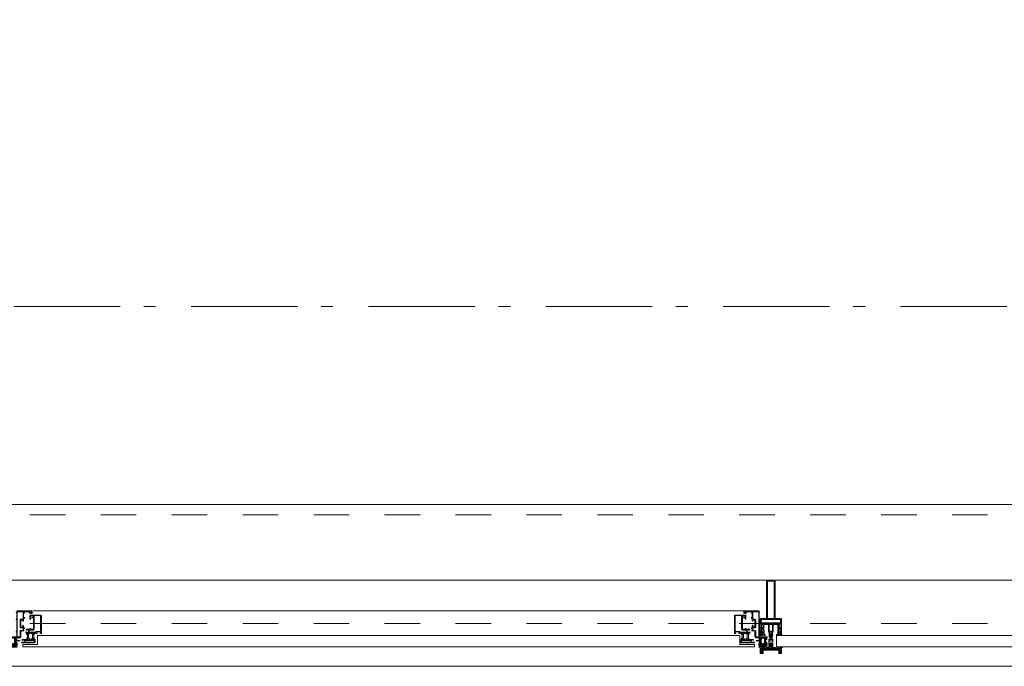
# Model space of a CAD drawing. Header units: millimetres. Extents: x 274611 to 749520, y 175257 to 298905.
# Tile 182 of 251: x 735586 to 737899, y 192663 to 194182. Entities that reach past the tile are written whole.
import ezdxf

# ---------------------------------------------------------------- set-up
doc = ezdxf.new("R2010")
doc.units = ezdxf.units.MM
doc.header["$LTSCALE"] = 400
doc.linetypes.add('STYLE_01', pattern=[0.416641, 0.208282, -0.208359])
doc.linetypes.add('STYLE_06', pattern=[1.041641, 0.625, -0.208282, 0.069427, -0.138931])
doc.layers.add('mat-glas', color=5, linetype='Continuous', lineweight=15)
doc.layers.add('None', color=7, linetype='Continuous', lineweight=9)
doc.styles.get("Standard").update_dxf_attribs({"font": 'arial.ttf'})

# ---------------------------------------------------------------- blocks, each defined once
blk = doc.blocks.new('30010-0')
at = {"layer": 'None', "color": 8, "linetype": 'Continuous', "lineweight": 5}
for p, q in [((3, 20), (3, 22)), ((3, 11), (3, 18)), ((3, 6), (3, 9)), ((4, 6), (4, 22)), ((5, 6), (5, 22)), ((6, 18), (6, 22)), ((6, 6), (6, 11)), ((7, 20), (7, 22)), ((8, 21), (8, 22)), ((8, 6), (8, 7)), ((12, 21), (12, 22)), ((12, 6), (12, 7)), ((13, 20), (13, 22)), ((13, 6), (13, 8)), ((14, 6), (14, 22)), ((15, 6), (15, 22)), ((16, 6), (16, 22)), ((17, 20), (17, 22)), ((17, 13), (17, 17)), ((17, 6), (17, 9)), ((18, 14), (18, 16)), ((19, 14), (19, 16)), ((20, 14), (20, 16)), ((21, 14), (21, 16)), ((22, 15), (22, 16)), ((23, 15), (23, 16)), ((24, 14), (24, 16)), ((25, 15), (25, 16))]:
    blk.add_line(p, q, dxfattribs=at)
at = {"layer": 'None', "color": 8, "linetype": 'Continuous', "lineweight": 5, "flags": 128}
for points in [[(20, 22), (27, 22), (28, 23), (29, 24), (29, 37), (30, 38), (34, 38), (35, 38), (36, 39), (36, 39), (36, 40), (36, 40), (36, 40), (35, 40), (35, 40), (35, 43), (36, 44), (37, 44), (38, 45), (37, 45), (35, 45), (35, 50), (34, 52), (33, 52), (33, 48), (32, 47), (30, 47), (29, 48), (29, 63), (30, 64), (32, 64), (33, 63), (33, 61), (34, 61), (35, 62), (35, 68), (37, 68), (38, 69), (37, 70), (35, 70), (35, 80), (36, 80), (36, 80), (37, 80), (37, 81), (35, 81), (35, 83), (50, 83), (50, 81), (49, 81), (49, 80), (49, 80), (50, 80), (50, 79), (51, 79), (51, 79), (52, 79), (52, 80), (51, 80), (51, 81), (52, 81), (52, 83), (54, 83), (54, 81), (54, 81), (54, 80), (54, 80), (54, 79), (54, 79), (55, 79), (55, 83), (55, 84), (54, 85), (20, 85), (19, 84), (18, 83), (18, 82), (19, 82), (19, 66), (18, 66), (18, 65), (19, 65), (19, 37), (18, 37), (18, 36), (19, 36), (19, 25), (18, 24), (1, 24), (0, 24), (0, 22), (0, 22), (1, 21), (1, 21), (1, 18), (2, 18), (2, 18), (3, 19), (3, 20), (3, 20), (3, 20), (3, 20), (2, 20), (2, 20), (2, 22), (1, 22), (2, 22), (8, 22), (8, 23), (9, 22), (9, 22), (9, 22), (7, 21), (6, 20), (7, 20), (10, 21), (13, 20), (14, 20), (13, 21), (12, 21), (12, 21), (11, 22), (11, 22), (11, 22), (12, 23), (12, 22), (19, 22), (19, 22), (18, 22), (18, 20), (18, 20), (18, 20), (17, 20), (17, 20), (17, 20), (17, 19), (18, 18), (18, 18), (19, 18), (20, 21), (20, 21), (20, 22)], [(27, 65), (27, 46), (28, 45), (33, 45), (34, 44), (34, 40), (33, 39), (28, 39), (27, 38), (27, 25), (26, 24), (21, 24), (20, 25), (20, 82), (21, 83), (33, 83), (34, 82), (34, 67), (33, 66), (28, 66)], [(9, 7), (9, 7), (8, 6), (2, 6), (2, 8), (2, 9), (3, 9), (3, 9), (3, 9), (3, 10), (3, 11), (3, 18), (3, 19), (3, 20), (3, 20), (3, 20), (3, 20), (2, 20), (2, 20), (2, 22), (8, 22), (9, 22), (9, 22), (7, 20), (6, 19), (6, 18), (6, 11), (6, 9), (7, 8), (7, 6)], [(17, 5), (17, 2), (3, 2), (3, 5)]]:
    blk.add_lwpolyline(points, close=True, dxfattribs=at)
for points in [[(20, 6), (20, 7), (20, 7), (20, 8), (19, 11), (18, 11), (18, 11), (17, 10), (17, 9), (17, 9), (18, 9), (18, 9), (18, 9), (18, 9), (18, 7), (19, 7), (19, 6), (12, 6), (12, 6), (11, 6), (11, 7), (11, 7), (13, 8), (14, 9), (13, 9), (10, 8), (7, 9), (6, 9), (7, 8), (8, 7), (8, 7), (9, 7), (9, 7), (9, 6), (8, 6), (8, 6), (2, 6), (1, 7), (2, 7), (2, 9), (2, 9), (3, 9), (3, 9), (3, 9), (3, 10), (2, 11), (2, 11), (1, 11), (0, 8), (1, 7), (0, 7), (0, 6), (0, 5), (1, 5), (1, 5), (2, 4), (2, 2), (1, 2), (0, 1), (0, 0), (1, 0), (20, 0), (20, 0), (20, 1), (19, 2), (19, 2), (19, 4), (19, 5), (19, 5), (20, 5), (20, 5), (20, 6)], [(12, 7), (12, 6), (18, 6), (18, 8), (18, 9), (18, 9), (17, 9), (17, 9), (17, 9), (17, 10), (17, 11), (17, 13), (18, 14), (20, 14), (23, 15), (23, 15), (23, 15), (23, 14), (25, 15), (26, 15), (26, 16), (26, 16), (26, 16), (18, 16), (18, 17), (17, 18), (17, 19), (17, 20), (17, 20), (18, 20), (18, 20), (18, 20), (18, 22), (12, 22), (12, 22), (12, 22), (13, 20), (14, 19), (14, 18), (14, 11), (14, 9), (13, 8), (12, 7)]]:
    blk.add_lwpolyline(points, dxfattribs=at)
blk = doc.blocks.new('30009-0')
at = {"layer": 'None', "color": 8, "linetype": 'Continuous', "lineweight": 5, "flags": 128}
for points in [[(32, 24), (34, 24), (34, 23), (34, 22), (35, 22), (36, 22), (37, 22), (37, 23), (36, 23), (36, 26), (45, 26), (45, 23), (44, 23), (44, 22), (45, 22), (47, 22), (47, 64), (46, 65), (45, 65), (21, 65), (20, 64), (20, 56), (20, 56), (22, 56), (22, 57), (22, 59), (23, 59), (23, 61), (22, 61), (22, 61), (22, 63), (22, 64), (27, 64), (28, 63), (28, 61), (27, 61), (26, 61), (26, 59), (28, 59), (28, 46), (28, 46), (28, 45), (28, 32), (22, 32), (22, 34), (22, 34), (20, 34), (20, 34), (20, 32), (12, 32), (11, 32), (11, 31), (12, 30), (13, 30), (13, 31), (16, 31), (17, 30), (17, 26), (16, 25), (16, 25), (11, 25), (11, 26), (11, 26), (10, 25), (10, 24), (10, 24), (11, 24), (12, 23), (12, 23), (12, 22), (13, 20), (13, 19), (14, 19), (15, 20), (15, 21), (15, 21), (14, 21), (14, 21), (14, 22), (14, 22), (13, 23), (13, 23), (13, 24), (19, 24), (20, 24), (20, 24), (20, 23), (20, 23), (19, 22), (18, 21), (18, 21), (22, 22), (25, 21), (25, 21), (24, 22), (23, 23), (23, 23), (23, 23), (23, 23), (23, 24), (23, 24), (24, 24), (30, 24), (30, 23), (30, 23), (29, 22), (28, 21), (28, 20), (29, 19), (30, 19), (30, 20), (31, 22), (31, 23), (31, 23), (32, 24)], [(20, 23), (20, 24), (20, 24), (14, 24), (14, 22), (14, 22), (14, 21), (14, 21), (15, 21), (15, 21), (14, 19), (14, 12), (15, 11), (15, 10), (15, 10), (14, 10), (14, 10), (14, 10), (14, 10), (14, 8), (20, 8), (20, 8), (20, 8), (18, 10), (18, 8), (18, 10), (18, 11), (17, 12), (17, 20), (17, 21), (18, 21), (20, 23)], [(23, 23), (23, 24), (23, 24), (29, 24), (29, 22), (29, 22), (29, 21), (29, 21), (28, 21), (28, 21), (29, 19), (29, 12), (28, 11), (28, 10), (28, 10), (29, 10), (29, 10), (29, 10), (29, 10), (29, 8), (23, 8), (23, 8), (23, 8), (25, 10), (25, 8), (25, 10), (26, 11), (26, 12), (26, 20), (26, 21), (25, 21), (23, 23)], [(11, 8), (9, 8), (8, 8), (2, 8), (2, 8), (2, 7), (3, 6), (3, 6), (3, 7), (6, 7), (7, 6), (7, 2), (6, 2), (2, 2), (2, 2), (1, 2), (0, 1), (0, 1), (1, 0), (31, 0), (32, 1), (32, 8), (31, 8), (31, 9), (31, 9), (30, 12), (30, 12), (29, 12), (28, 11), (28, 10), (29, 10), (29, 10), (29, 10), (29, 10), (30, 9), (30, 8), (30, 8), (24, 8), (23, 7), (23, 8), (23, 8), (23, 8), (24, 9), (25, 10), (25, 10), (22, 9), (18, 10), (18, 10), (19, 9), (20, 9), (20, 9), (20, 8), (20, 8), (20, 8), (20, 7), (19, 8), (13, 8), (13, 8), (13, 9), (14, 10), (14, 10), (14, 10), (14, 10), (15, 10), (15, 11), (14, 12), (13, 12), (13, 12), (12, 9), (12, 9), (12, 8), (11, 8)], [(8, 2), (8, 6), (30, 6), (30, 2), (8, 2)]]:
    blk.add_lwpolyline(points, dxfattribs=at)
blk.add_lwpolyline([(30, 32), (30, 63), (31, 64), (44, 64), (45, 63), (45, 28), (44, 27), (35, 27), (34, 26), (33, 25), (19, 25), (18, 26), (18, 29), (19, 30), (28, 30), (29, 31)], close=True, dxfattribs=at)
blk = doc.blocks.new('*U1902')
at = {"layer": 'None', "color": 4, "linetype": 'Continuous', "lineweight": 15}
blk.add_line((50373.1, -35284.5), (50372.1, -35283.5), dxfattribs=at)
at = {"layer": 'None', "color": 7, "xscale": -1}
for name, p in [('30010-0', (50437.1, -35310.5)), ('30009-0', (50407.1, -35300.5))]:
    blk.add_blockref(name, p, dxfattribs=at)
blk = doc.blocks.new('*U1903')
at = {"layer": 'None', "color": 8, "lineweight": 5, "flags": 128}
for points in [[(50430.9, -35283.5), (50430.9, -35283.5, 0.390793), (50432.5, -35282.2), (50432.5, -35282.2, 0.390793), (50431.3, -35280.5), (50431.3, -35280.5, -0.352623), (50429.7, -35278.6), (50429.7, -35271.8), (50429.7, -35271.8, 0.414214), (50429.4, -35271.5), (50428.2, -35271.5), (50427.7, -35271.7), (50427.7, -35271.7, -0.520293), (50427.4, -35271.5), (50427.4, -35268.8), (50427.5, -35268.7), (50427.5, -35266.7), (50427.5, -35266.7, -0.577863), (50427.6, -35266.4), (50427.7, -35266.4), (50427.7, -35266.4, 0.366605), (50428, -35266.2), (50428, -35266.2, 0.366605), (50427.8, -35265.8), (50427.8, -35265.8, -0.130834), (50426.5, -35264.8), (50426.5, -35264.8, 0.439074), (50425, -35264.8), (50425, -35264.8, -0.133252), (50423.7, -35265.8), (50423.7, -35265.8, 0.366605), (50423.5, -35266.2), (50423.5, -35266.2, 0.366605), (50423.8, -35266.4), (50423.9, -35266.4), (50423.9, -35266.4, -0.577455), (50423.9, -35266.7), (50423.9, -35268.7), (50424.1, -35268.8), (50424.1, -35271.5), (50424.1, -35271.5, -0.52048), (50423.8, -35271.7), (50423.3, -35271.5), (50421, -35271.5), (50421, -35271.5, 0.414214), (50420.7, -35271.8), (50420.7, -35279.6), (50420.7, -35279.6, -0.255976), (50419.8, -35281.3), (50419.8, -35281.3, 0.749676), (50420.5, -35283.5), (50424.5, -35283.5), (50424.5, -35283.5, 0.414214), (50426.5, -35281.5), (50426.5, -35281.5, -0.402808), (50427, -35281), (50427, -35281, -0.402808), (50427.5, -35281.5), (50427.5, -35281.5, 0.233259), (50427.8, -35281.8), (50431.1, -35282.3), (50431.1, -35282.3, -0.419014), (50431.2, -35282.4), (50431.2, -35282.4, -0.419014), (50431.1, -35282.5), (50429.8, -35282.5), (50429.8, -35282.5, 0.414214), (50429.3, -35283), (50429.3, -35283, 0.414214), (50429.8, -35283.5)], [(50420.7, -35271.3), (50420.7, -35255.5), (50422.6, -35255.5), (50468.8, -35255.5), (50470.7, -35255.5), (50470.7, -35271.3), (50467.9, -35271.3), (50467.9, -35266.7), (50468.4, -35266.7), (50468.4, -35265.3), (50467.9, -35265.3), (50467.9, -35263.4), (50467.6, -35263.2), (50467.6, -35259), (50467.6, -35259, 0.414214), (50465.9, -35257.3), (50465.9, -35257.3), (50465.9, -35257.3, 0.414214), (50464.2, -35259), (50464.2, -35263.2), (50463.9, -35263.4), (50463.9, -35265.3), (50463.4, -35265.3), (50463.4, -35266.7), (50463.9, -35266.7), (50463.9, -35271.3), (50462.1, -35271.3), (50462.1, -35258.5), (50462.1, -35258.5, 0.414214), (50460.9, -35257.3), (50460.9, -35257.3), (50452.3, -35257.3), (50452.3, -35257.3, 0.414214), (50451.1, -35258.5), (50451.1, -35275.5), (50449.7, -35275.5), (50449.7, -35278.3), (50450.1, -35278.7), (50449.7, -35279.1), (50449.7, -35279.7), (50450.1, -35280.1), (50449.7, -35280.5), (50449.7, -35281.1), (50450.1, -35281.5), (50449.7, -35282.5), (50449.7, -35287.3), (50448, -35287.3), (50448, -35276.5), (50448, -35276.5, 0.414214), (50445.8, -35274.3), (50445.7, -35274.3), (50445.7, -35274.3, 0.414214), (50443.5, -35276.5), (50443.5, -35287.3), (50441.8, -35287.3), (50441.8, -35282.5), (50441.4, -35281.5), (50441.8, -35281.1), (50441.8, -35280.5), (50441.4, -35280.1), (50441.8, -35279.7), (50441.8, -35279.1), (50441.4, -35278.7), (50441.8, -35278.3), (50441.8, -35275.5), (50440.4, -35275.5), (50440.4, -35258.5), (50440.4, -35258.5, 0.414214), (50439.2, -35257.3), (50439.2, -35257.3), (50430.6, -35257.3), (50430.6, -35257.3, 0.414214), (50429.4, -35258.5), (50429.4, -35271.3), (50427.5, -35271.3), (50427.5, -35266.7), (50428, -35266.7), (50428, -35265.3), (50427.5, -35265.3), (50427.5, -35263.4), (50427.3, -35263.2), (50427.3, -35259), (50427.3, -35259, 0.414214), (50425.6, -35257.3), (50425.6, -35257.3), (50425.6, -35257.3, 0.414214), (50423.9, -35259), (50423.9, -35263.2), (50423.6, -35263.4), (50423.6, -35265.3), (50423.1, -35265.3), (50423.1, -35266.7), (50423.6, -35266.7), (50423.6, -35271.3)], [(50422.7, -35274.6), (50422.7, -35274.6, -0.414214), (50423.6, -35273.7), (50423.6, -35273.7, -0.414214), (50424.4, -35274.6), (50424.4, -35277.5), (50424.4, -35277.5, -0.414214), (50423.6, -35278.3), (50423.6, -35278.3, -0.414214), (50422.7, -35277.5)], [(50424.7, -35266.5, -0.29188), (50424.9, -35266), (50425.4, -35265.6), (50425.4, -35265.6, -0.344328), (50426, -35265.6), (50426.5, -35266), (50426.5, -35266, -0.29188), (50426.7, -35266.5), (50426.3, -35268.2), (50426.3, -35268.2, -0.348796), (50425.7, -35268.7), (50425.7, -35268.7, -0.348796), (50425.1, -35268.2), (50424.7, -35266.5)], [(50426.9, -35278.3, -0.414214), (50426, -35277.5), (50426, -35274.6), (50426, -35274.6, -0.414214), (50426.9, -35273.7), (50426.9, -35273.7, -0.414214), (50427.7, -35274.6), (50427.7, -35277.5), (50427.7, -35277.5, -0.414214), (50426.9, -35278.3)], [(50460.6, -35283.5), (50460.6, -35283.5, -0.390793), (50459, -35282.2), (50459, -35282.2, -0.390793), (50460.2, -35280.5), (50460.2, -35280.5, 0.352623), (50461.7, -35278.6), (50461.7, -35271.8), (50461.7, -35271.8, -0.414214), (50462, -35271.5), (50463.3, -35271.5), (50463.8, -35271.7), (50463.8, -35271.7, 0.520293), (50464.1, -35271.5), (50464.1, -35268.8), (50463.9, -35268.7), (50463.9, -35266.7), (50463.9, -35266.7, 0.577863), (50463.9, -35266.4), (50463.8, -35266.4), (50463.8, -35266.4, -0.366605), (50463.5, -35266.2), (50463.5, -35266.2, -0.366605), (50463.7, -35265.8), (50463.7, -35265.8, 0.130834), (50465, -35264.8), (50465, -35264.8, -0.439074), (50466.5, -35264.8), (50466.5, -35264.8, 0.133252), (50467.8, -35265.8), (50467.8, -35265.8, -0.366605), (50468, -35266.2), (50468, -35266.2, -0.366605), (50467.7, -35266.4), (50467.6, -35266.4), (50467.6, -35266.4, 0.577455), (50467.5, -35266.7), (50467.5, -35268.7), (50467.4, -35268.8), (50467.4, -35271.5), (50467.4, -35271.5, 0.52048), (50467.7, -35271.7), (50468.2, -35271.5), (50470.4, -35271.5), (50470.4, -35271.5, -0.414214), (50470.7, -35271.8), (50470.7, -35279.6), (50470.7, -35279.6, 0.255976), (50471.7, -35281.3), (50471.7, -35281.3, -0.749676), (50471, -35283.5), (50466.9, -35283.5), (50466.9, -35283.5, -0.414214), (50464.9, -35281.5), (50464.9, -35281.5, 0.402808), (50464.5, -35281), (50464.5, -35281, 0.402808), (50463.9, -35281.5), (50463.9, -35281.5, -0.233259), (50463.7, -35281.8), (50460.4, -35282.3), (50460.4, -35282.3, 0.419014), (50460.3, -35282.4), (50460.3, -35282.4, 0.419014), (50460.4, -35282.5), (50461.7, -35282.5), (50461.7, -35282.5, -0.414214), (50462.2, -35283), (50462.2, -35283, -0.414214), (50461.7, -35283.5)], [(50464.6, -35278.3, 0.414214), (50465.4, -35277.5), (50465.4, -35274.6), (50465.4, -35274.6, 0.414214), (50464.6, -35273.7), (50464.6, -35273.7, 0.414214), (50463.7, -35274.6), (50463.7, -35277.5), (50463.7, -35277.5, 0.414214), (50464.6, -35278.3)], [(50466.7, -35266.5, 0.29188), (50466.5, -35266), (50466, -35265.6), (50466, -35265.6, 0.344328), (50465.4, -35265.6), (50464.9, -35266), (50464.9, -35266, 0.29188), (50464.7, -35266.5), (50465.1, -35268.2), (50465.1, -35268.2, 0.348796), (50465.7, -35268.7), (50465.7, -35268.7, 0.348796), (50466.3, -35268.2), (50466.7, -35266.5)], [(50468.7, -35274.6), (50468.7, -35274.6, 0.414214), (50467.9, -35273.7), (50467.9, -35273.7, 0.414214), (50467, -35274.6), (50467, -35277.5), (50467, -35277.5, 0.414214), (50467.9, -35278.3), (50467.9, -35278.3, 0.414214), (50468.7, -35277.5)], [(50425, -35280.5), (50425, -35280.5, -0.552342), (50425.6, -35281.7), (50425.6, -35281.7, -0.263556), (50423.9, -35282.7), (50420.4, -35282.7), (50420.4, -35282.7, -0.437017), (50420.1, -35282.4), (50420.1, -35282.4, -0.437017), (50420.4, -35282.1), (50420.4, -35282.1, 0.396568), (50422.1, -35280.8), (50422.1, -35280.8, -0.418874), (50422.6, -35280.3)], [(50466.5, -35280.5), (50466.5, -35280.5, 0.552342), (50465.9, -35281.7), (50465.9, -35281.7, 0.263556), (50467.6, -35282.7), (50471.1, -35282.7), (50471.1, -35282.7, 0.437017), (50471.4, -35282.4), (50471.4, -35282.4, 0.437017), (50471.1, -35282.1), (50471.1, -35282.1, -0.396568), (50469.4, -35280.8), (50469.4, -35280.8, 0.418874), (50468.9, -35280.3)]]:
    blk.add_lwpolyline(points, format="xyb", close=True, dxfattribs=at)
blk.add_lwpolyline([(50441.7, -35257.3), (50441.7, -35273), (50449.8, -35273), (50449.8, -35257.3)], close=True, dxfattribs=at)
blk = doc.blocks.new('*U1904')
at = {"layer": 'None', "color": 7}
blk.add_blockref('*U1903', (0, 0), dxfattribs=at)
blk = doc.blocks.new('*U1905')
at = {"layer": 'None', "color": 8, "linetype": 'Continuous', "lineweight": 5, "flags": 128}
for points in [[(50455.7, -35153.5), (50435.7, -35153.5), (50435.7, -35243.5), (50420.7, -35243.5), (50420.7, -35255.5), (50470.7, -35255.5), (50470.7, -35243.5), (50455.7, -35243.5)], [(50453.7, -35155.5), (50453.7, -35243.5), (50437.7, -35243.5), (50437.7, -35155.5)], [(50437.7, -35245.5), (50453.7, -35245.5), (50468.7, -35245.5), (50468.7, -35253.5), (50422.7, -35253.5), (50422.7, -35245.5)]]:
    blk.add_lwpolyline(points, close=True, dxfattribs=at)
blk = doc.blocks.new('*U1906')
at = {"layer": 'None', "color": 7}
for name in ['*U1905', '*U1904']:
    blk.add_blockref(name, (0, 0), dxfattribs=at)
blk = doc.blocks.new('*U1907')
at = {"layer": 'None', "color": 8, "linetype": 'Continuous', "lineweight": 5}
for p, q in [((50423.7, -35317.6), (50422.7, -35313.6)), ((50422.7, -35313.6), (50444.7, -35313.6)), ((50422.7, -35318.6), (50423.7, -35317.6)), ((50423.7, -35320.6), (50422.7, -35318.6)), ((50425.7, -35315.6), (50425.7, -35316.6)), ((50465.7, -35315.6), (50425.7, -35315.6)), ((50425.7, -35316.6), (50425.7, -35322.6)), ((50444.7, -35312.6), (50445.7, -35311.6)), ((50444.7, -35313.6), (50444.7, -35312.6)), ((50445.7, -35311.6), (50447.7, -35312.6)), ((50447.7, -35312.6), (50447.7, -35313.6)), ((50447.7, -35313.6), (50469.7, -35313.6)), ((50466.7, -35316.6), (50465.7, -35315.6)), ((50466.7, -35322.6), (50466.7, -35316.6)), ((50469.7, -35313.6), (50468.7, -35317.6)), ((50468.7, -35317.6), (50469.7, -35318.6)), ((50469.7, -35318.6), (50468.7, -35320.6)), ((50423.7, -35321.6), (50423.7, -35320.6)), ((50424.7, -35323.6), (50423.7, -35321.6)), ((50425.7, -35323.6), (50424.7, -35323.6)), ((50425.7, -35322.6), (50425.7, -35323.6)), ((50466.7, -35323.6), (50466.7, -35322.6)), ((50467.7, -35323.6), (50466.7, -35323.6)), ((50468.7, -35320.6), (50467.7, -35321.6)), ((50467.7, -35321.6), (50467.7, -35323.6))]:
    blk.add_line(p, q, dxfattribs=at)
at = {"layer": 'None', "color": 8, "linetype": 'Continuous', "lineweight": 5, "flags": 128}
blk.add_lwpolyline([(50422.7, -35313.6), (50444.7, -35313.6), (50444.7, -35312.6), (50445.7, -35311.6), (50447.7, -35312.6), (50447.7, -35313.6), (50469.7, -35313.6), (50468.7, -35317.6), (50468.7, -35317.6), (50468.7, -35317.6), (50469.7, -35318.6), (50469.7, -35318.6), (50468.7, -35320.6), (50467.7, -35321.6), (50467.7, -35323.6), (50466.7, -35323.6), (50466.7, -35323.6), (50466.7, -35322.6), (50466.7, -35316.6), (50465.7, -35315.6), (50425.7, -35315.6), (50425.7, -35316.6), (50425.7, -35322.6), (50425.7, -35323.6), (50424.7, -35323.6), (50424.7, -35323.6), (50423.7, -35321.6), (50423.7, -35320.6), (50422.7, -35318.6), (50422.7, -35318.6), (50423.7, -35317.6), (50423.7, -35317.6), (50423.7, -35317.6)], close=True, dxfattribs=at)
at = {"layer": 'None', "color": 0, "flags": 1}
blk.add_attdef('GRUPPE', (50422.7, -35331.3), '', height=4.23, dxfattribs=at)
blk = doc.blocks.new('*U1908')
at = {"layer": 'None', "color": 8, "linetype": 'Continuous', "lineweight": 5}
for p, q in [((50440.7, -35291.6), (50442.7, -35291.6)), ((50440.7, -35308.6), (50440.7, -35291.6)), ((50441.7, -35293.6), (50441.7, -35296.6)), ((50442.7, -35293.6), (50441.7, -35293.6)), ((50441.7, -35296.6), (50442.7, -35297.6)), ((50442.7, -35291.6), (50443.7, -35290.6)), ((50443.7, -35293.6), (50442.7, -35293.6)), ((50442.7, -35296.6), (50443.7, -35296.6)), ((50442.7, -35297.6), (50442.7, -35296.6)), ((50443.7, -35280.6), (50444.7, -35279.6)), ((50443.7, -35281.6), (50443.7, -35280.6)), ((50443.7, -35283.6), (50443.7, -35281.6)), ((50443.7, -35284.6), (50443.7, -35283.6)), ((50443.7, -35286.6), (50443.7, -35284.6)), ((50443.7, -35288.6), (50443.7, -35286.6)), ((50443.7, -35289.6), (50443.7, -35288.6)), ((50443.7, -35290.6), (50443.7, -35289.6)), ((50445.7, -35292.6), (50443.7, -35293.6)), ((50443.7, -35296.6), (50445.7, -35295.6)), ((50444.7, -35279.6), (50445.7, -35278.6)), ((50445.7, -35279.6), (50444.7, -35280.6)), ((50444.7, -35280.6), (50444.7, -35282.6)), ((50444.7, -35282.6), (50444.7, -35283.6)), ((50444.7, -35283.6), (50444.7, -35284.6)), ((50444.7, -35284.6), (50444.7, -35286.6)), ((50444.7, -35286.6), (50444.7, -35287.6)), ((50444.7, -35287.6), (50444.7, -35288.6)), ((50444.7, -35288.6), (50444.7, -35290.6)), ((50444.7, -35290.6), (50445.7, -35291.6)), ((50445.7, -35278.6), (50446.7, -35279.6)), ((50446.7, -35280.6), (50445.7, -35279.6)), ((50445.7, -35291.6), (50446.7, -35290.6)), ((50446.7, -35293.6), (50445.7, -35292.6)), ((50445.7, -35295.6), (50447.7, -35296.6)), ((50446.7, -35279.6), (50447.7, -35280.6)), ((50446.7, -35282.6), (50446.7, -35280.6)), ((50446.7, -35283.6), (50446.7, -35282.6)), ((50446.7, -35284.6), (50446.7, -35283.6)), ((50446.7, -35286.6), (50446.7, -35284.6)), ((50446.7, -35288.6), (50446.7, -35286.6)), ((50446.7, -35290.6), (50446.7, -35288.6)), ((50448.7, -35293.6), (50446.7, -35293.6)), ((50447.7, -35280.6), (50447.7, -35281.6)), ((50447.7, -35281.6), (50447.7, -35283.6)), ((50447.7, -35283.6), (50447.7, -35284.6)), ((50447.7, -35284.6), (50447.7, -35286.6)), ((50447.7, -35286.6), (50447.7, -35288.6)), ((50447.7, -35288.6), (50447.7, -35289.6)), ((50447.7, -35289.6), (50447.7, -35290.6)), ((50447.7, -35290.6), (50448.7, -35291.6)), ((50447.7, -35296.6), (50448.7, -35296.6)), ((50448.7, -35291.6), (50450.7, -35291.6)), ((50449.7, -35293.6), (50448.7, -35293.6)), ((50448.7, -35297.6), (50449.7, -35296.6)), ((50448.7, -35296.6), (50448.7, -35297.6)), ((50449.7, -35296.6), (50449.7, -35293.6)), ((50450.7, -35291.6), (50450.7, -35308.6)), ((50440.7, -35309.6), (50440.7, -35308.6)), ((50441.7, -35309.6), (50440.7, -35309.6)), ((50442.7, -35302.6), (50441.7, -35303.6)), ((50441.7, -35303.6), (50441.7, -35307.6)), ((50441.7, -35307.6), (50442.7, -35307.6)), ((50442.7, -35309.6), (50441.7, -35309.6)), ((50444.7, -35300.6), (50442.7, -35302.6)), ((50442.7, -35307.6), (50442.7, -35308.6)), ((50442.7, -35308.6), (50442.7, -35309.6)), ((50446.7, -35300.6), (50444.7, -35300.6)), ((50448.7, -35302.6), (50446.7, -35300.6)), ((50449.7, -35303.6), (50448.7, -35302.6)), ((50448.7, -35307.6), (50449.7, -35307.6)), ((50448.7, -35308.6), (50448.7, -35307.6)), ((50448.7, -35309.6), (50448.7, -35308.6)), ((50449.7, -35309.6), (50448.7, -35309.6)), ((50449.7, -35307.6), (50449.7, -35303.6)), ((50450.7, -35309.6), (50449.7, -35309.6)), ((50450.7, -35308.6), (50450.7, -35309.6))]:
    blk.add_line(p, q, dxfattribs=at)
at = {"layer": 'None', "color": 8, "linetype": 'Continuous', "lineweight": 5, "flags": 128}
for points in [[(50450.7, -35291.6), (50450.7, -35308.6), (50450.7, -35309.6), (50449.7, -35309.6), (50448.7, -35309.6), (50448.7, -35308.6), (50448.7, -35307.6), (50448.7, -35307.6), (50449.7, -35307.6), (50449.7, -35303.6), (50448.7, -35302.6), (50446.7, -35300.6), (50444.7, -35300.6), (50442.7, -35302.6), (50441.7, -35303.6), (50441.7, -35307.6), (50442.7, -35307.6), (50442.7, -35307.6), (50442.7, -35308.6), (50442.7, -35309.6), (50441.7, -35309.6), (50440.7, -35309.6), (50440.7, -35308.6), (50440.7, -35291.6), (50442.7, -35291.6), (50443.7, -35290.6), (50443.7, -35289.6), (50443.7, -35288.6), (50443.7, -35286.6), (50443.7, -35284.6), (50443.7, -35284.6), (50443.7, -35284.6), (50443.7, -35283.6), (50443.7, -35281.6), (50443.7, -35280.6), (50444.7, -35279.6), (50444.7, -35279.6), (50445.7, -35278.6), (50446.7, -35279.6), (50446.7, -35279.6), (50447.7, -35280.6), (50447.7, -35281.6), (50447.7, -35283.6), (50447.7, -35284.6), (50447.7, -35284.6), (50447.7, -35284.6), (50447.7, -35286.6), (50447.7, -35288.6), (50447.7, -35289.6), (50447.7, -35290.6), (50448.7, -35291.6)], [(50442.7, -35293.6), (50441.7, -35293.6), (50441.7, -35296.6), (50442.7, -35297.6), (50442.7, -35297.6), (50442.7, -35296.6), (50443.7, -35296.6), (50445.7, -35295.6), (50447.7, -35296.6), (50448.7, -35296.6), (50448.7, -35297.6), (50449.7, -35296.6), (50449.7, -35293.6), (50448.7, -35293.6), (50446.7, -35293.6), (50445.7, -35292.6), (50443.7, -35293.6)]]:
    blk.add_lwpolyline(points, close=True, dxfattribs=at)
blk.add_lwpolyline([(50444.7, -35290.6), (50445.7, -35291.6), (50446.7, -35290.6), (50446.7, -35288.6), (50446.7, -35288.6), (50446.7, -35286.6), (50446.7, -35284.6), (50446.7, -35283.6), (50446.7, -35283.6), (50446.7, -35282.6), (50446.7, -35282.6), (50446.7, -35280.6), (50445.7, -35279.6), (50444.7, -35280.6), (50444.7, -35282.6), (50444.7, -35282.6), (50444.7, -35283.6), (50444.7, -35283.6), (50444.7, -35284.6), (50444.7, -35286.6), (50444.7, -35287.6), (50444.7, -35287.6), (50444.7, -35288.6), (50444.7, -35288.6), (50444.7, -35290.6)], dxfattribs=at)
at = {"layer": 'None', "color": 0, "flags": 1}
blk.add_attdef('GRUPPE', (50440.7, -35317.3), '', height=4.23, dxfattribs=at)
blk = doc.blocks.new('*U1909')
at = {"layer": 'None', "color": 8, "linetype": 'Continuous', "lineweight": 5}
for p, q in [((50418.7, -35310.6), (50418.7, -35311.6)), ((50420.7, -35310.6), (50418.7, -35310.6)), ((50418.7, -35311.6), (50419.7, -35311.6)), ((50419.7, -35311.6), (50420.7, -35313.6)), ((50422.7, -35311.6), (50420.7, -35310.6)), ((50420.7, -35313.6), (50443.7, -35313.6)), ((50423.7, -35310.6), (50422.7, -35311.6)), ((50424.7, -35311.6), (50423.7, -35310.6)), ((50425.7, -35310.6), (50424.7, -35311.6)), ((50426.7, -35311.6), (50425.7, -35310.6)), ((50427.7, -35310.6), (50426.7, -35311.6)), ((50428.7, -35310.6), (50427.7, -35310.6)), ((50428.7, -35311.6), (50428.7, -35310.6)), ((50429.7, -35311.6), (50428.7, -35311.6)), ((50429.7, -35310.6), (50429.7, -35311.6)), ((50430.7, -35310.6), (50429.7, -35310.6)), ((50430.7, -35311.6), (50430.7, -35310.6)), ((50431.7, -35311.6), (50430.7, -35311.6)), ((50431.7, -35310.6), (50431.7, -35311.6)), ((50432.7, -35310.6), (50431.7, -35310.6)), ((50434.7, -35311.6), (50432.7, -35310.6)), ((50440.7, -35311.6), (50434.7, -35311.6)), ((50442.7, -35311.6), (50440.7, -35311.6)), ((50441.7, -35305.6), (50442.7, -35306.6)), ((50442.7, -35305.6), (50441.7, -35305.6)), ((50444.7, -35302.6), (50442.7, -35305.6)), ((50442.7, -35306.6), (50443.7, -35306.6)), ((50443.7, -35308.6), (50442.7, -35310.6)), ((50442.7, -35310.6), (50442.7, -35311.6)), ((50443.7, -35306.6), (50443.7, -35308.6)), ((50443.7, -35313.6), (50444.7, -35312.6)), ((50445.7, -35302.6), (50444.7, -35302.6)), ((50444.7, -35304.6), (50445.7, -35303.6)), ((50444.7, -35308.6), (50444.7, -35304.6)), ((50445.7, -35309.6), (50444.7, -35308.6)), ((50444.7, -35312.6), (50445.7, -35311.6)), ((50446.7, -35302.6), (50445.7, -35302.6)), ((50445.7, -35303.6), (50446.7, -35304.6)), ((50446.7, -35308.6), (50445.7, -35309.6)), ((50445.7, -35311.6), (50446.7, -35312.6)), ((50448.7, -35305.6), (50446.7, -35302.6)), ((50446.7, -35304.6), (50446.7, -35308.6)), ((50446.7, -35312.6), (50447.7, -35313.6)), ((50447.7, -35306.6), (50448.7, -35306.6)), ((50447.7, -35308.6), (50447.7, -35306.6)), ((50448.7, -35310.6), (50447.7, -35308.6)), ((50447.7, -35313.6), (50470.7, -35313.6)), ((50449.7, -35305.6), (50448.7, -35305.6)), ((50448.7, -35306.6), (50449.7, -35305.6)), ((50448.7, -35311.6), (50448.7, -35310.6)), ((50450.7, -35311.6), (50448.7, -35311.6)), ((50456.7, -35311.6), (50450.7, -35311.6)), ((50458.7, -35310.6), (50456.7, -35311.6)), ((50459.7, -35310.6), (50458.7, -35310.6)), ((50459.7, -35311.6), (50459.7, -35310.6)), ((50460.7, -35311.6), (50459.7, -35311.6)), ((50460.7, -35310.6), (50460.7, -35311.6)), ((50461.7, -35310.6), (50460.7, -35310.6)), ((50461.7, -35311.6), (50461.7, -35310.6)), ((50462.7, -35311.6), (50461.7, -35311.6)), ((50462.7, -35310.6), (50462.7, -35311.6)), ((50463.7, -35310.6), (50462.7, -35310.6)), ((50464.7, -35311.6), (50463.7, -35310.6)), ((50465.7, -35310.6), (50464.7, -35311.6)), ((50466.7, -35311.6), (50465.7, -35310.6)), ((50467.7, -35310.6), (50466.7, -35311.6)), ((50468.7, -35311.6), (50467.7, -35310.6)), ((50469.7, -35311.6), (50468.7, -35311.6)), ((50470.7, -35310.6), (50469.7, -35311.6)), ((50472.7, -35310.6), (50470.7, -35310.6)), ((50470.7, -35312.6), (50471.7, -35311.6)), ((50470.7, -35313.6), (50470.7, -35312.6)), ((50471.7, -35311.6), (50472.7, -35311.6)), ((50472.7, -35311.6), (50472.7, -35310.6))]:
    blk.add_line(p, q, dxfattribs=at)
at = {"layer": 'None', "color": 8, "linetype": 'Continuous', "lineweight": 5, "flags": 128}
blk.add_lwpolyline([(50470.7, -35313.6), (50470.7, -35312.6), (50471.7, -35311.6), (50472.7, -35311.6), (50472.7, -35310.6), (50472.7, -35310.6), (50472.7, -35310.6), (50472.7, -35310.6), (50472.7, -35310.6), (50472.7, -35310.6), (50470.7, -35310.6), (50469.7, -35311.6), (50468.7, -35311.6), (50467.7, -35310.6), (50467.7, -35310.6), (50467.7, -35310.6), (50467.7, -35310.6), (50467.7, -35310.6), (50466.7, -35311.6), (50466.7, -35311.6), (50466.7, -35311.6), (50466.7, -35311.6), (50466.7, -35311.6), (50465.7, -35310.6), (50465.7, -35310.6), (50465.7, -35310.6), (50465.7, -35310.6), (50465.7, -35310.6), (50464.7, -35311.6), (50464.7, -35311.6), (50464.7, -35311.6), (50464.7, -35311.6), (50463.7, -35310.6), (50463.7, -35310.6), (50463.7, -35310.6), (50463.7, -35310.6), (50462.7, -35310.6), (50462.7, -35311.6), (50462.7, -35311.6), (50461.7, -35311.6), (50461.7, -35311.6), (50461.7, -35310.6), (50461.7, -35310.6), (50461.7, -35310.6), (50460.7, -35310.6), (50460.7, -35310.6), (50460.7, -35311.6), (50460.7, -35311.6), (50459.7, -35311.6), (50459.7, -35311.6), (50459.7, -35311.6), (50459.7, -35310.6), (50459.7, -35310.6), (50458.7, -35310.6), (50458.7, -35310.6), (50458.7, -35310.6), (50458.7, -35310.6), (50456.7, -35311.6), (50450.7, -35311.6), (50448.7, -35311.6), (50448.7, -35310.6), (50447.7, -35308.6), (50447.7, -35306.6), (50447.7, -35306.6), (50447.7, -35306.6), (50448.7, -35306.6), (50448.7, -35306.6), (50449.7, -35305.6), (50448.7, -35305.6), (50446.7, -35302.6), (50445.7, -35302.6), (50444.7, -35302.6), (50442.7, -35305.6), (50441.7, -35305.6), (50442.7, -35306.6), (50442.7, -35306.6), (50443.7, -35306.6), (50443.7, -35306.6), (50443.7, -35306.6), (50443.7, -35308.6), (50442.7, -35310.6), (50442.7, -35311.6), (50440.7, -35311.6), (50434.7, -35311.6), (50432.7, -35310.6), (50432.7, -35310.6), (50432.7, -35310.6), (50432.7, -35310.6), (50431.7, -35310.6), (50431.7, -35310.6), (50431.7, -35311.6), (50431.7, -35311.6), (50431.7, -35311.6), (50430.7, -35311.6), (50430.7, -35310.6), (50430.7, -35310.6), (50429.7, -35310.6), (50429.7, -35310.6), (50429.7, -35310.6), (50429.7, -35311.6), (50429.7, -35311.6), (50428.7, -35311.6), (50428.7, -35311.6), (50428.7, -35310.6), (50427.7, -35310.6), (50427.7, -35310.6), (50427.7, -35310.6), (50427.7, -35310.6), (50426.7, -35311.6), (50426.7, -35311.6), (50426.7, -35311.6), (50426.7, -35311.6), (50426.7, -35311.6), (50425.7, -35310.6), (50425.7, -35310.6), (50425.7, -35310.6), (50425.7, -35310.6), (50425.7, -35310.6), (50424.7, -35311.6), (50424.7, -35311.6), (50424.7, -35311.6), (50424.7, -35311.6), (50424.7, -35311.6), (50423.7, -35310.6), (50423.7, -35310.6), (50423.7, -35310.6), (50423.7, -35310.6), (50423.7, -35310.6), (50422.7, -35311.6), (50422.7, -35311.6), (50420.7, -35310.6), (50418.7, -35310.6), (50418.7, -35310.6), (50418.7, -35310.6), (50418.7, -35310.6), (50418.7, -35310.6), (50418.7, -35310.6), (50418.7, -35311.6), (50419.7, -35311.6), (50420.7, -35313.6), (50443.7, -35313.6), (50443.7, -35313.6), (50444.7, -35312.6), (50445.7, -35311.6), (50446.7, -35312.6), (50447.7, -35313.6), (50447.7, -35313.6), (50470.7, -35313.6)], dxfattribs=at)
blk.add_lwpolyline([(50444.7, -35304.6), (50445.7, -35303.6), (50446.7, -35304.6), (50446.7, -35308.6), (50445.7, -35309.6), (50444.7, -35308.6)], close=True, dxfattribs=at)
at = {"layer": 'None', "color": 0, "flags": 1}
blk.add_attdef('GRUPPE', (50418.7, -35321.3), '', height=4.23, dxfattribs=at)
blk = doc.blocks.new('*U1910')
at = {"layer": 'None', "color": 8, "linetype": 'Continuous', "lineweight": 5}
for p, q in [((50420.7, -35313.6), (50420.7, -35325.6)), ((50421.7, -35313.6), (50420.7, -35313.6)), ((50422.7, -35317.6), (50421.7, -35313.6)), ((50421.7, -35317.6), (50422.7, -35317.6)), ((50421.7, -35324.6), (50421.7, -35317.6)), ((50426.7, -35316.6), (50426.7, -35324.6)), ((50465.7, -35316.6), (50426.7, -35316.6)), ((50427.7, -35317.6), (50464.7, -35317.6)), ((50427.7, -35325.6), (50427.7, -35317.6)), ((50464.7, -35317.6), (50464.7, -35325.6)), ((50465.7, -35324.6), (50465.7, -35316.6)), ((50469.7, -35313.6), (50468.7, -35317.6)), ((50468.7, -35317.6), (50469.7, -35318.6)), ((50470.7, -35313.6), (50469.7, -35313.6)), ((50469.7, -35318.6), (50469.7, -35324.6)), ((50470.7, -35325.6), (50470.7, -35313.6)), ((50420.7, -35325.6), (50427.7, -35325.6)), ((50426.7, -35324.6), (50421.7, -35324.6)), ((50464.7, -35325.6), (50470.7, -35325.6)), ((50469.7, -35324.6), (50465.7, -35324.6))]:
    blk.add_line(p, q, dxfattribs=at)
blk.add_lwpolyline([(50470.7, -35313.6), (50469.7, -35313.6), (50468.7, -35317.6), (50469.7, -35318.6), (50469.7, -35324.6), (50465.7, -35324.6), (50465.7, -35316.6), (50426.7, -35316.6), (50426.7, -35324.6), (50421.7, -35324.6), (50421.7, -35317.6), (50422.7, -35317.6), (50421.7, -35313.6), (50420.7, -35313.6), (50420.7, -35325.6), (50427.7, -35325.6), (50427.7, -35317.6), (50464.7, -35317.6), (50464.7, -35325.6), (50470.7, -35325.6)], close=True, dxfattribs=at)
at = {"layer": 'None', "color": 3}
for name in ['*U1908', '*U1909', '*U1907']:
    blk.add_blockref(name, (0, 0), dxfattribs=at)
blk = doc.blocks.new('*U1911')
at = {"layer": 'None', "color": 7}
for name in ['*U1906', '*U1910']:
    blk.add_blockref(name, (0, 0), dxfattribs=at)
blk = doc.blocks.new('*U1912')
at = {"layer": 'None', "color": 7}
for name, p in [('30010-0', (48655.1, -35310.5)), ('30009-0', (48685.1, -35300.5))]:
    blk.add_blockref(name, p, dxfattribs=at)
blk = doc.blocks.new('*U2023')
at = {"layer": 'mat-glas', "color": 140, "linetype": 'Continuous', "lineweight": 15}
for points in [[(50406.9, -35304), (50372.9, -35304), (50372.9, -35283), (48722.7, -35283), (48722.7, -35304), (48688.7, -35304), (48688.7, -35310), (50406.9, -35310)], [(52233.1, -35310), (50459.1, -35310), (50459.1, -35283), (52233.1, -35283)]]:
    blk.add_lwpolyline(points, close=True, dxfattribs=at)
at = {"layer": 'None', "color": 43, "linetype": 'Continuous', "lineweight": 9}
for p, q in [((58111.1, -34975.5), (43205.4, -34975.5)), ((58491.1, -35355.5), (43205.4, -35355.5))]:
    blk.add_line(p, q, dxfattribs=at)
at = {"layer": 'None', "color": 8, "linetype": 'Continuous', "lineweight": 5}
for p, q in [((43269.9, -35153), (58279.1, -35153)), ((48712.7, -35225), (50382.9, -35225))]:
    blk.add_line(p, q, dxfattribs=at)
at = {"layer": 'None', "color": 8, "linetype": 'STYLE_01', "lineweight": 5}
for points in [[(43205.4, -35000), (58136.1, -35000), (58136.1, -20069.5)], [(43205.4, -35255), (58391.1, -35255), (58391.1, -20069.5)]]:
    blk.add_lwpolyline(points, dxfattribs=at)
at = {"layer": 'None', "color": 7}
for name in ['*U1911', '*U1912', '*U1902']:
    blk.add_blockref(name, (0, 0), dxfattribs=at)

msp = doc.modelspace()

# ---------------------------------------------------------------- linework, layer by layer
at = {"layer": 'None', "color": 43, "linetype": 'STYLE_06', "lineweight": 9}
msp.add_line((749155.23053, 193508.74408), (715435.32989, 193508.74408), dxfattribs=at)

# ---------------------------------------------------------------- block references
at = {"layer": 'None', "color": 7}
msp.add_blockref('*U2023', (686905.23053, 228018.74408), dxfattribs=at)

doc.saveas('drawing.dxf')
